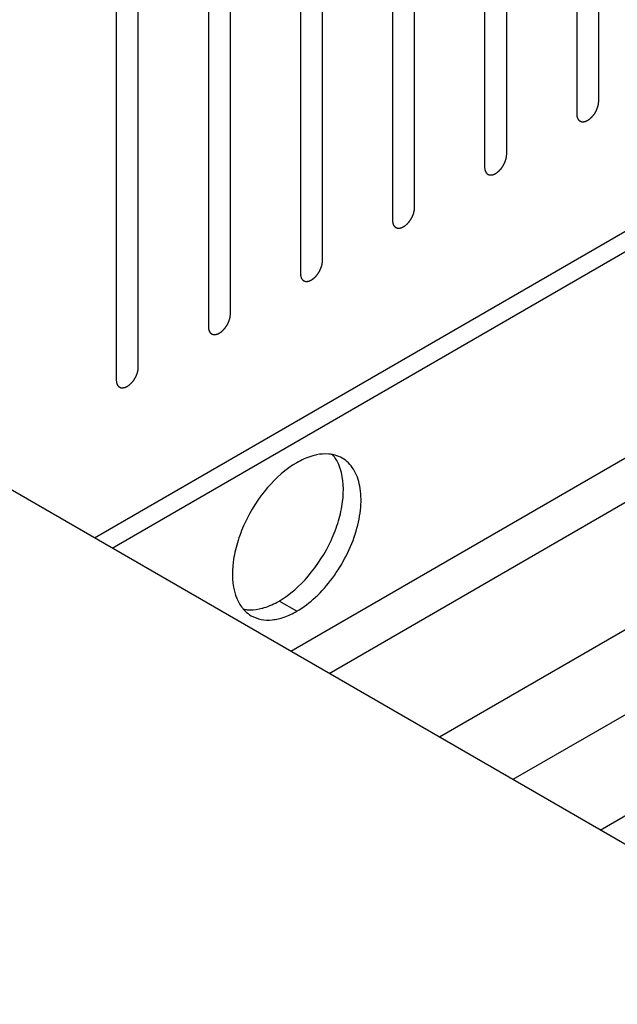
# Model space of a CAD drawing. Header units: inches. Extents: x 6 to 353, y 6 to 228.
# Tile 148 of 256: x 323.32 to 324.76, y 127.01 to 129.37. Entities that reach past the tile are written whole.
import ezdxf

# ---------------------------------------------------------------- set-up
doc = ezdxf.new("R2010")
doc.units = ezdxf.units.IN
doc.header["$LTSCALE"] = 19.946667
doc.header["$MEASUREMENT"] = 0
doc.layers.get('0').update_dxf_attribs({"linetype": 'CONTINUOUS'})
doc.layers.add('03_ALL_AXES', color=7, linetype='CONTINUOUS')
doc.layers.add('08_ALL_COSMETICS', color=7, linetype='CONTINUOUS')

msp = doc.modelspace()

# ---------------------------------------------------------------- linework, layer by layer
at = {"color": 7, "linetype": 'Continuous'}
for p, q in [((323.4992, 128.13), (329.2291, 131.4381)), ((323.5417, 128.1055), (329.2291, 131.3891)), ((329.2291, 130.4812), (324.328, 127.6515)), ((329.2291, 130.2771), (324.5047, 127.5494)), ((323.9709, 127.8577), (327.2556, 129.7541)), ((324.0628, 127.8046), (327.3016, 129.6745))]:
    msp.add_line(p, q, dxfattribs=at)
at = {"layer": '03_ALL_AXES', "color": 7, "linetype": 'Continuous'}
for p, q in [((333.2148, 122.5208), (319.4262, 130.4815)), ((324.7148, 127.4282), (326.3399, 128.3665)), ((323.9852, 127.9537), (323.9428, 127.9782))]:
    msp.add_line(p, q, dxfattribs=at)
for points, knots in [([(323.9852, 128.3105), (323.9586, 128.2952), (323.9095, 128.2509), (323.8654, 128.1815), (323.8416, 128.1193), (323.8289, 128.0617), (323.8298, 128.0174), (323.8383, 127.9922)], [0, 0, 0, 0, 0.248569, 0.522783, 0.657703, 0.784571, 1, 1, 1, 1]), ([(324.033, 128.3294), (324.029, 128.3286), (324.0124, 128.3243), (323.9966, 128.3171), (323.9852, 128.3105)], [0, 0, 0, 0, 0.234374, 1, 1, 1, 1]), ([(323.9852, 127.9537), (324.0014, 127.9631), (324.0328, 127.9872), (324.073, 128.0329), (324.1061, 128.0868), (324.1293, 128.1442), (324.1408, 128.2008), (324.1397, 128.2522), (324.127, 128.289), (324.1101, 128.3104), (324.0999, 128.3183), (324.0945, 128.3214)], [0, 0, 0, 0, 0.128727, 0.270397, 0.417611, 0.562022, 0.695749, 0.813063, 0.912468, 0.95712, 1, 1, 1, 1]), ([(324.0711, 128.33), (324.0681, 128.3306), (324.0554, 128.3323), (324.0425, 128.3313), (324.033, 128.3294)], [0, 0, 0, 0, 0.238131, 1, 1, 1, 1]), ([(324.0945, 128.3214), (324.0891, 128.3245), (324.0813, 128.3277), (324.0731, 128.3296), (324.0711, 128.33)], [0, 0, 0, 0, 0.745546, 1, 1, 1, 1]), ([(324.0897, 128.2966), (324.0887, 128.2998), (324.0841, 128.3117), (324.0774, 128.3228), (324.0713, 128.3299)], [0, 0, 0, 0, 0.264165, 1, 1, 1, 1]), ([(323.9428, 127.9782), (323.9694, 127.9936), (324.0185, 128.0379), (324.0626, 128.1073), (324.0864, 128.1695), (324.0991, 128.2271), (324.0982, 128.2713), (324.0897, 128.2966)], [0, 0, 0, 0, 0.248569, 0.522783, 0.657703, 0.784571, 1, 1, 1, 1]), ([(323.8383, 127.9922), (323.8394, 127.989), (323.8439, 127.9771), (323.8506, 127.9659), (323.8568, 127.9589)], [0, 0, 0, 0, 0.264165, 1, 1, 1, 1]), ([(323.8951, 127.9594), (323.899, 127.9602), (323.9156, 127.9644), (323.9314, 127.9717), (323.9428, 127.9782)], [0, 0, 0, 0, 0.234374, 1, 1, 1, 1]), ([(323.8568, 127.9589), (323.8582, 127.9573), (323.8639, 127.9512), (323.8706, 127.946), (323.876, 127.9429)], [0, 0, 0, 0, 0.254497, 1, 1, 1, 1]), ([(323.857, 127.9587), (323.86, 127.9582), (323.8726, 127.9564), (323.8856, 127.9575), (323.8951, 127.9594)], [0, 0, 0, 0, 0.238131, 1, 1, 1, 1]), ([(323.876, 127.9429), (323.8832, 127.9388), (323.8998, 127.9327), (323.9273, 127.932), (323.9566, 127.9391), (323.9757, 127.9482), (323.9852, 127.9537)], [0, 0, 0, 0, 0.217743, 0.450888, 0.710461, 1, 1, 1, 1])]:
    msp.add_open_spline(points, degree=3, knots=knots, dxfattribs=at)
at = {"layer": '08_ALL_COSMETICS', "color": 7, "linetype": 'Continuous'}
for p, q in [((324.7111, 129.1787), (324.7111, 130.1381)), ((324.658, 130.1075), (324.658, 129.1481)), ((324.4898, 129.0509), (324.4898, 130.0103)), ((324.4367, 129.9797), (324.4367, 129.0203)), ((324.2684, 128.9231), (324.2684, 129.8825)), ((324.2154, 129.8519), (324.2154, 128.8925)), ((324.0471, 128.7953), (324.0471, 129.7547)), ((323.9941, 129.7241), (323.9941, 128.7647)), ((323.8258, 128.6676), (323.8258, 129.627)), ((323.7728, 129.5963), (323.7728, 128.6369)), ((323.6045, 128.5398), (323.6045, 129.4992)), ((323.5514, 129.4686), (323.5514, 128.5092))]:
    msp.add_line(p, q, dxfattribs=at)
for points in [[(324.658, 129.1481), (324.6581, 129.1471), (324.6583, 129.1457), (324.6584, 129.1441), (324.6585, 129.1432), (324.6585, 129.1428), (324.6585, 129.1424), (324.6586, 129.1421), (324.6588, 129.1417), (324.659, 129.141), (324.6593, 129.14), (324.6596, 129.139), (324.6598, 129.1383), (324.66, 129.1379), (324.66, 129.1375), (324.6602, 129.1373), (324.6604, 129.137), (324.6608, 129.1364), (324.6613, 129.1356), (324.6618, 129.1348), (324.6621, 129.1342), (324.6623, 129.1339), (324.6625, 129.1337), (324.6627, 129.1335), (324.663, 129.1333), (324.6634, 129.1329), (324.6641, 129.1323), (324.6648, 129.1317), (324.6653, 129.1313), (324.6656, 129.1311), (324.6658, 129.1309), (324.6661, 129.1308), (324.6664, 129.1307), (324.667, 129.1305), (324.6678, 129.1302), (324.6686, 129.1299), (324.6692, 129.1296), (324.6696, 129.1295), (324.6698, 129.1294), (324.6701, 129.1294), (324.6705, 129.1294), (324.6711, 129.1294), (324.6721, 129.1293), (324.673, 129.1293), (324.6737, 129.1292), (324.6741, 129.1292), (324.6744, 129.1292), (324.6747, 129.1293), (324.6751, 129.1294), (324.6758, 129.1296), (324.6768, 129.1298), (324.6779, 129.13), (324.6786, 129.1302), (324.679, 129.1303), (324.6793, 129.1303), (324.6796, 129.1305), (324.6801, 129.1307), (324.6806, 129.1309), (324.6813, 129.1312), (324.6822, 129.1316), (324.683, 129.1321), (324.6838, 129.1324), (324.6842, 129.1326), (324.6846, 129.1327), (324.6849, 129.133), (324.6853, 129.1333), (324.6861, 129.1338), (324.6871, 129.1345), (324.6882, 129.1353), (324.6891, 129.1359), (324.6897, 129.1363), (324.6903, 129.1369), (324.6912, 129.1376), (324.6922, 129.1386), (324.6932, 129.1396), (324.694, 129.1403), (324.6947, 129.1409), (324.6952, 129.1416), (324.696, 129.1425), (324.6969, 129.1436), (324.6979, 129.1448), (324.6987, 129.1457), (324.6993, 129.1463), (324.6997, 129.1471), (324.7004, 129.1482), (324.7013, 129.1495), (324.7021, 129.1507), (324.7028, 129.1518), (324.7033, 129.1525), (324.7037, 129.1534), (324.7043, 129.1544), (324.705, 129.1558), (324.7056, 129.1572), (324.7062, 129.1583), (324.7066, 129.1591), (324.7069, 129.1599), (324.7073, 129.161), (324.7078, 129.1624), (324.7083, 129.1638), (324.7087, 129.1649), (324.7091, 129.1657), (324.7092, 129.1666), (324.7095, 129.1677), (324.7098, 129.169), (324.7101, 129.1704), (324.7104, 129.1715), (324.7106, 129.1723), (324.7106, 129.1731), (324.7107, 129.1742), (324.7109, 129.176), (324.711, 129.1776), (324.7111, 129.1787)], [(324.4367, 129.0203), (324.4368, 129.0193), (324.4369, 129.0179), (324.4371, 129.0163), (324.4371, 129.0155), (324.4372, 129.015), (324.4372, 129.0146), (324.4373, 129.0143), (324.4374, 129.0139), (324.4377, 129.0132), (324.438, 129.0122), (324.4383, 129.0112), (324.4385, 129.0105), (324.4386, 129.0101), (324.4387, 129.0098), (324.4389, 129.0095), (324.4391, 129.0092), (324.4394, 129.0086), (324.4399, 129.0078), (324.4404, 129.007), (324.4408, 129.0065), (324.441, 129.0061), (324.4411, 129.0059), (324.4414, 129.0057), (324.4416, 129.0055), (324.4421, 129.0051), (324.4428, 129.0045), (324.4435, 129.0039), (324.444, 129.0035), (324.4443, 129.0033), (324.4445, 129.0031), (324.4447, 129.003), (324.4451, 129.0029), (324.4457, 129.0027), (324.4465, 129.0024), (324.4473, 129.0021), (324.4479, 129.0018), (324.4482, 129.0017), (324.4485, 129.0016), (324.4488, 129.0016), (324.4492, 129.0016), (324.4498, 129.0016), (324.4508, 129.0015), (324.4517, 129.0015), (324.4524, 129.0015), (324.4528, 129.0015), (324.453, 129.0014), (324.4534, 129.0015), (324.4538, 129.0016), (324.4545, 129.0018), (324.4555, 129.002), (324.4566, 129.0022), (324.4573, 129.0024), (324.4577, 129.0025), (324.458, 129.0025), (324.4583, 129.0027), (324.4588, 129.0029), (324.4593, 129.0032), (324.46, 129.0035), (324.4608, 129.0039), (324.4617, 129.0043), (324.4625, 129.0046), (324.4629, 129.0048), (324.4632, 129.005), (324.4636, 129.0052), (324.464, 129.0055), (324.4647, 129.006), (324.4658, 129.0068), (324.4669, 129.0075), (324.4677, 129.0081), (324.4684, 129.0085), (324.469, 129.0091), (324.4698, 129.0099), (324.4709, 129.0108), (324.4719, 129.0118), (324.4727, 129.0126), (324.4734, 129.0131), (324.4739, 129.0138), (324.4747, 129.0147), (324.4756, 129.0158), (324.4766, 129.017), (324.4773, 129.0179), (324.4779, 129.0185), (324.4784, 129.0193), (324.4791, 129.0204), (324.4799, 129.0217), (324.4808, 129.023), (324.4815, 129.024), (324.482, 129.0248), (324.4824, 129.0256), (324.483, 129.0267), (324.4836, 129.028), (324.4843, 129.0294), (324.4849, 129.0305), (324.4853, 129.0313), (324.4856, 129.0321), (324.486, 129.0332), (324.4865, 129.0346), (324.487, 129.036), (324.4874, 129.0371), (324.4878, 129.038), (324.4879, 129.0388), (324.4882, 129.0399), (324.4885, 129.0413), (324.4888, 129.0426), (324.489, 129.0437), (324.4893, 129.0446), (324.4893, 129.0453), (324.4894, 129.0464), (324.4895, 129.0483), (324.4897, 129.0498), (324.4898, 129.0509)], [(324.2154, 128.8925), (324.2155, 128.8916), (324.2156, 128.8901), (324.2158, 128.8885), (324.2158, 128.8877), (324.2159, 128.8872), (324.2159, 128.8868), (324.216, 128.8866), (324.2161, 128.8861), (324.2163, 128.8854), (324.2166, 128.8844), (324.217, 128.8834), (324.2172, 128.8827), (324.2173, 128.8823), (324.2174, 128.882), (324.2176, 128.8818), (324.2178, 128.8814), (324.2181, 128.8809), (324.2186, 128.8801), (324.2191, 128.8793), (324.2195, 128.8787), (324.2197, 128.8784), (324.2198, 128.8781), (324.22, 128.878), (324.2203, 128.8777), (324.2208, 128.8773), (324.2215, 128.8767), (324.2222, 128.8762), (324.2227, 128.8757), (324.223, 128.8755), (324.2232, 128.8753), (324.2234, 128.8753), (324.2237, 128.8751), (324.2243, 128.8749), (324.2252, 128.8746), (324.226, 128.8743), (324.2266, 128.8741), (324.2269, 128.874), (324.2272, 128.8738), (324.2275, 128.8738), (324.2278, 128.8738), (324.2285, 128.8738), (324.2294, 128.8738), (324.2304, 128.8737), (324.2311, 128.8737), (324.2314, 128.8737), (324.2317, 128.8736), (324.232, 128.8737), (324.2324, 128.8738), (324.2332, 128.874), (324.2342, 128.8742), (324.2352, 128.8745), (324.236, 128.8746), (324.2364, 128.8747), (324.2367, 128.8748), (324.237, 128.8749), (324.2374, 128.8751), (324.238, 128.8754), (324.2386, 128.8757), (324.2395, 128.8761), (324.2404, 128.8765), (324.2411, 128.8768), (324.2416, 128.8771), (324.2419, 128.8772), (324.2422, 128.8774), (324.2427, 128.8777), (324.2434, 128.8782), (324.2445, 128.879), (324.2456, 128.8797), (324.2464, 128.8803), (324.2471, 128.8807), (324.2477, 128.8813), (324.2485, 128.8821), (324.2495, 128.8831), (324.2506, 128.884), (324.2514, 128.8848), (324.252, 128.8853), (324.2526, 128.886), (324.2534, 128.8869), (324.2543, 128.8881), (324.2553, 128.8892), (324.256, 128.8901), (324.2566, 128.8908), (324.2571, 128.8916), (324.2578, 128.8926), (324.2586, 128.8939), (324.2595, 128.8952), (324.2601, 128.8962), (324.2607, 128.897), (324.2611, 128.8978), (324.2616, 128.8989), (324.2623, 128.9002), (324.263, 128.9016), (324.2635, 128.9027), (324.264, 128.9035), (324.2642, 128.9043), (324.2647, 128.9055), (324.2652, 128.9068), (324.2657, 128.9082), (324.2661, 128.9093), (324.2664, 128.9102), (324.2666, 128.911), (324.2668, 128.9121), (324.2671, 128.9135), (324.2675, 128.9149), (324.2677, 128.9159), (324.2679, 128.9168), (324.268, 128.9176), (324.2681, 128.9186), (324.2682, 128.9205), (324.2683, 128.9221), (324.2684, 128.9231)], [(323.9941, 128.7647), (323.9942, 128.7638), (323.9943, 128.7624), (323.9944, 128.7607), (323.9945, 128.7599), (323.9946, 128.7594), (323.9946, 128.7591), (323.9947, 128.7588), (323.9948, 128.7584), (323.995, 128.7577), (323.9953, 128.7566), (323.9956, 128.7556), (323.9959, 128.7549), (323.996, 128.7545), (323.9961, 128.7542), (323.9962, 128.754), (323.9964, 128.7536), (323.9968, 128.7531), (323.9973, 128.7523), (323.9978, 128.7515), (323.9981, 128.7509), (323.9984, 128.7506), (323.9985, 128.7503), (323.9987, 128.7502), (323.999, 128.7499), (323.9995, 128.7495), (324.0002, 128.7489), (324.0009, 128.7484), (324.0014, 128.748), (324.0016, 128.7477), (324.0018, 128.7475), (324.0021, 128.7475), (324.0024, 128.7473), (324.003, 128.7471), (324.0038, 128.7468), (324.0047, 128.7465), (324.0053, 128.7463), (324.0056, 128.7462), (324.0058, 128.7461), (324.0061, 128.7461), (324.0065, 128.746), (324.0072, 128.746), (324.0081, 128.746), (324.0091, 128.7459), (324.0097, 128.7459), (324.0101, 128.7459), (324.0104, 128.7459), (324.0107, 128.746), (324.0111, 128.746), (324.0118, 128.7462), (324.0129, 128.7464), (324.0139, 128.7467), (324.0146, 128.7468), (324.015, 128.7469), (324.0153, 128.747), (324.0157, 128.7472), (324.0161, 128.7473), (324.0167, 128.7476), (324.0173, 128.7479), (324.0182, 128.7483), (324.0191, 128.7487), (324.0198, 128.7491), (324.0203, 128.7493), (324.0206, 128.7494), (324.0209, 128.7496), (324.0213, 128.7499), (324.0221, 128.7505), (324.0232, 128.7512), (324.0242, 128.7519), (324.0251, 128.7525), (324.0257, 128.7529), (324.0264, 128.7536), (324.0272, 128.7543), (324.0282, 128.7553), (324.0293, 128.7562), (324.0301, 128.757), (324.0307, 128.7575), (324.0313, 128.7582), (324.032, 128.7591), (324.033, 128.7603), (324.0339, 128.7614), (324.0347, 128.7623), (324.0353, 128.763), (324.0358, 128.7638), (324.0365, 128.7648), (324.0373, 128.7661), (324.0382, 128.7674), (324.0388, 128.7684), (324.0394, 128.7692), (324.0397, 128.77), (324.0403, 128.7711), (324.041, 128.7725), (324.0417, 128.7738), (324.0422, 128.7749), (324.0427, 128.7757), (324.0429, 128.7766), (324.0433, 128.7777), (324.0438, 128.7791), (324.0444, 128.7805), (324.0448, 128.7816), (324.0451, 128.7824), (324.0453, 128.7832), (324.0455, 128.7843), (324.0458, 128.7857), (324.0461, 128.7871), (324.0464, 128.7882), (324.0466, 128.789), (324.0466, 128.7898), (324.0467, 128.7908), (324.0469, 128.7927), (324.047, 128.7943), (324.0471, 128.7953)], [(323.7728, 128.6369), (323.7728, 128.636), (323.773, 128.6346), (323.7731, 128.6329), (323.7732, 128.6321), (323.7732, 128.6316), (323.7732, 128.6313), (323.7734, 128.631), (323.7735, 128.6306), (323.7737, 128.6299), (323.774, 128.6289), (323.7743, 128.6279), (323.7745, 128.6271), (323.7747, 128.6267), (323.7747, 128.6264), (323.7749, 128.6262), (323.7751, 128.6259), (323.7755, 128.6253), (323.776, 128.6245), (323.7765, 128.6237), (323.7768, 128.6231), (323.777, 128.6228), (323.7772, 128.6225), (323.7774, 128.6224), (323.7777, 128.6222), (323.7782, 128.6218), (323.7788, 128.6212), (323.7795, 128.6206), (323.78, 128.6202), (323.7803, 128.62), (323.7805, 128.6198), (323.7808, 128.6197), (323.7811, 128.6196), (323.7817, 128.6193), (323.7825, 128.619), (323.7834, 128.6187), (323.7839, 128.6185), (323.7843, 128.6184), (323.7845, 128.6183), (323.7848, 128.6183), (323.7852, 128.6183), (323.7858, 128.6182), (323.7868, 128.6182), (323.7877, 128.6182), (323.7884, 128.6181), (323.7888, 128.6181), (323.7891, 128.6181), (323.7894, 128.6182), (323.7898, 128.6183), (323.7905, 128.6184), (323.7916, 128.6187), (323.7926, 128.6189), (323.7933, 128.619), (323.7937, 128.6192), (323.794, 128.6192), (323.7944, 128.6194), (323.7948, 128.6196), (323.7953, 128.6198), (323.796, 128.6201), (323.7969, 128.6205), (323.7977, 128.6209), (323.7985, 128.6213), (323.7989, 128.6215), (323.7993, 128.6216), (323.7996, 128.6219), (323.8, 128.6222), (323.8008, 128.6227), (323.8018, 128.6234), (323.8029, 128.6241), (323.8038, 128.6248), (323.8044, 128.6252), (323.805, 128.6258), (323.8059, 128.6265), (323.8069, 128.6275), (323.8079, 128.6284), (323.8087, 128.6292), (323.8094, 128.6297), (323.8099, 128.6305), (323.8107, 128.6314), (323.8117, 128.6325), (323.8126, 128.6336), (323.8134, 128.6346), (323.814, 128.6352), (323.8144, 128.636), (323.8151, 128.637), (323.816, 128.6383), (323.8168, 128.6396), (323.8175, 128.6407), (323.818, 128.6414), (323.8184, 128.6422), (323.819, 128.6433), (323.8197, 128.6447), (323.8203, 128.646), (323.8209, 128.6471), (323.8213, 128.6479), (323.8216, 128.6488), (323.822, 128.6499), (323.8225, 128.6513), (323.823, 128.6527), (323.8234, 128.6538), (323.8238, 128.6546), (323.8239, 128.6554), (323.8242, 128.6565), (323.8245, 128.6579), (323.8248, 128.6593), (323.8251, 128.6604), (323.8253, 128.6612), (323.8253, 128.662), (323.8254, 128.6631), (323.8256, 128.6649), (323.8257, 128.6665), (323.8258, 128.6676)], [(323.5514, 128.5092), (323.5515, 128.5082), (323.5516, 128.5068), (323.5518, 128.5052), (323.5519, 128.5043), (323.5519, 128.5039), (323.5519, 128.5035), (323.552, 128.5032), (323.5521, 128.5028), (323.5524, 128.5021), (323.5527, 128.5011), (323.553, 128.5001), (323.5532, 128.4994), (323.5533, 128.499), (323.5534, 128.4986), (323.5536, 128.4984), (323.5538, 128.4981), (323.5541, 128.4975), (323.5546, 128.4967), (323.5552, 128.4959), (323.5555, 128.4953), (323.5557, 128.495), (323.5558, 128.4948), (323.5561, 128.4946), (323.5563, 128.4944), (323.5568, 128.494), (323.5575, 128.4934), (323.5582, 128.4928), (323.5587, 128.4924), (323.559, 128.4922), (323.5592, 128.492), (323.5594, 128.4919), (323.5598, 128.4918), (323.5604, 128.4916), (323.5612, 128.4913), (323.562, 128.4909), (323.5626, 128.4907), (323.5629, 128.4906), (323.5632, 128.4905), (323.5635, 128.4905), (323.5639, 128.4905), (323.5645, 128.4905), (323.5655, 128.4904), (323.5664, 128.4904), (323.5671, 128.4903), (323.5675, 128.4903), (323.5677, 128.4903), (323.5681, 128.4904), (323.5685, 128.4905), (323.5692, 128.4906), (323.5702, 128.4909), (323.5713, 128.4911), (323.572, 128.4913), (323.5724, 128.4914), (323.5727, 128.4914), (323.573, 128.4916), (323.5735, 128.4918), (323.574, 128.492), (323.5747, 128.4923), (323.5755, 128.4927), (323.5764, 128.4932), (323.5772, 128.4935), (323.5776, 128.4937), (323.5779, 128.4938), (323.5783, 128.4941), (323.5787, 128.4944), (323.5794, 128.4949), (323.5805, 128.4956), (323.5816, 128.4964), (323.5824, 128.497), (323.5831, 128.4974), (323.5837, 128.498), (323.5845, 128.4987), (323.5856, 128.4997), (323.5866, 128.5007), (323.5874, 128.5014), (323.5881, 128.502), (323.5886, 128.5027), (323.5894, 128.5036), (323.5903, 128.5047), (323.5913, 128.5059), (323.592, 128.5068), (323.5926, 128.5074), (323.5931, 128.5082), (323.5938, 128.5092), (323.5947, 128.5105), (323.5955, 128.5118), (323.5962, 128.5129), (323.5967, 128.5136), (323.5971, 128.5145), (323.5977, 128.5155), (323.5983, 128.5169), (323.599, 128.5183), (323.5996, 128.5194), (323.6, 128.5202), (323.6003, 128.521), (323.6007, 128.5221), (323.6012, 128.5235), (323.6017, 128.5249), (323.6021, 128.526), (323.6025, 128.5268), (323.6026, 128.5277), (323.6029, 128.5288), (323.6032, 128.5301), (323.6035, 128.5315), (323.6037, 128.5326), (323.604, 128.5334), (323.604, 128.5342), (323.6041, 128.5353), (323.6042, 128.5371), (323.6044, 128.5387), (323.6045, 128.5398)]]:
    msp.add_open_spline(points, degree=3, knots=[0, 0, 0, 0, 0.03125, 0.046875, 0.054688, 0.058594, 0.0625, 0.066406, 0.070312, 0.078125, 0.09375, 0.109375, 0.117188, 0.121094, 0.125, 0.128906, 0.132812, 0.140625, 0.15625, 0.171875, 0.179688, 0.183594, 0.1875, 0.191406, 0.195312, 0.203125, 0.21875, 0.234375, 0.242188, 0.246094, 0.25, 0.253906, 0.257812, 0.265625, 0.28125, 0.296875, 0.304688, 0.308594, 0.3125, 0.316406, 0.320312, 0.328125, 0.34375, 0.359375, 0.367188, 0.371094, 0.375, 0.378906, 0.382812, 0.390625, 0.40625, 0.421875, 0.429688, 0.433594, 0.4375, 0.441406, 0.445312, 0.453125, 0.460938, 0.46875, 0.484375, 0.492188, 0.496094, 0.5, 0.503906, 0.507812, 0.515625, 0.53125, 0.546875, 0.554688, 0.5625, 0.570312, 0.578125, 0.59375, 0.609375, 0.617188, 0.625, 0.632812, 0.640625, 0.65625, 0.671875, 0.679688, 0.6875, 0.695312, 0.703125, 0.71875, 0.734375, 0.742188, 0.75, 0.757812, 0.765625, 0.78125, 0.796875, 0.804688, 0.8125, 0.820312, 0.828125, 0.84375, 0.859375, 0.867188, 0.875, 0.882812, 0.890625, 0.90625, 0.921875, 0.929688, 0.9375, 0.945312, 0.953125, 0.96875, 1, 1, 1, 1], dxfattribs=at)

doc.saveas('drawing.dxf')
